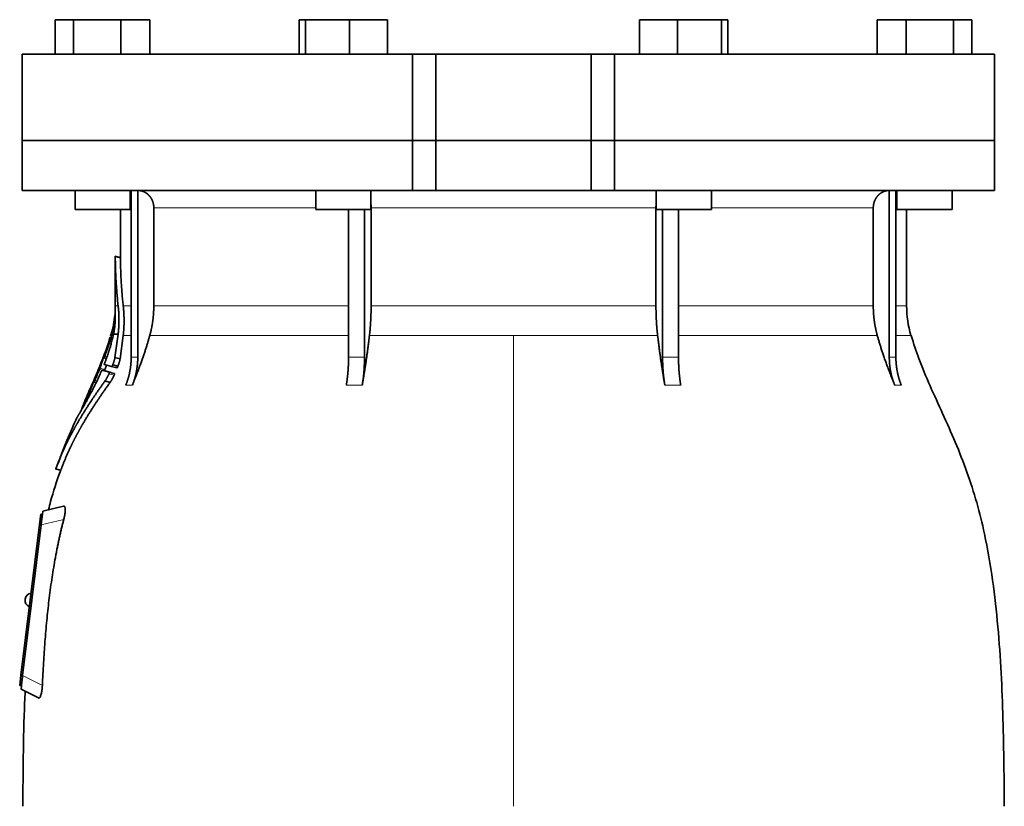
# Model space of a CAD drawing. Header units: millimetres. Extents: x 447 to 1322, y -2015 to 1714.
# Tile 27 of 31: x 454 to 739, y 978 to 1206. Entities that reach past the tile are written whole.
import ezdxf

# ---------------------------------------------------------------- set-up
doc = ezdxf.new("R2010")
doc.units = ezdxf.units.MM
doc.layers.add('VSI344-454_FLANG', color=7, linetype='Continuous')
doc.layers.add('VSI344-454_TESTA', color=7, linetype='Continuous')

# ---------------------------------------------------------------- blocks, each defined once
blk = doc.blocks.new('SE')
at = {"layer": 'VSI344-454_FLANG', "color": 7, "linetype": 'Continuous', "lineweight": 35}
for p, q in [((464.1, 1205.53), (464.1, 1195.53)), ((464.1, 1205.53), (469.4, 1205.53)), ((469.4, 1205.53), (469.4, 1195.53)), ((469.4, 1205.53), (483.14, 1205.53)), ((483.14, 1205.53), (483.14, 1195.53)), ((483.14, 1205.53), (491.58, 1205.53)), ((491.58, 1205.53), (491.58, 1195.53)), ((534.85, 1205.53), (534.85, 1195.53)), ((534.85, 1205.53), (536.66, 1205.53)), ((536.66, 1205.53), (536.66, 1195.53)), ((536.66, 1205.53), (549.46, 1205.53)), ((549.46, 1205.53), (549.46, 1195.53)), ((549.46, 1205.53), (560.46, 1205.53)), ((560.46, 1205.53), (560.46, 1195.53)), ((633.58, 1205.53), (633.58, 1195.53)), ((633.58, 1205.53), (644.58, 1205.53)), ((644.58, 1205.53), (644.58, 1195.53)), ((644.58, 1205.53), (657.38, 1205.53)), ((657.38, 1205.53), (657.38, 1195.53)), ((657.38, 1205.53), (659.19, 1205.53)), ((659.19, 1205.53), (659.19, 1195.53)), ((702.46, 1205.53), (702.46, 1195.53)), ((702.46, 1205.53), (710.9, 1205.53)), ((710.9, 1205.53), (710.9, 1195.53)), ((710.9, 1205.53), (724.64, 1205.53)), ((724.64, 1205.53), (724.64, 1195.53)), ((724.64, 1205.53), (729.94, 1205.53)), ((729.94, 1205.53), (729.94, 1195.53)), ((567.69, 1195.53), (454.52, 1195.53)), ((454.52, 1195.53), (454.52, 1170.53)), ((567.69, 1195.53), (574.52, 1195.53)), ((567.69, 1195.53), (567.69, 1170.53)), ((574.52, 1195.53), (619.52, 1195.53)), ((574.52, 1170.53), (574.52, 1195.53)), ((619.52, 1195.53), (626.35, 1195.53)), ((619.52, 1170.53), (619.52, 1195.53)), ((736.47, 1195.53), (626.35, 1195.53)), ((626.35, 1195.53), (626.35, 1170.53)), ((736.47, 1195.53), (736.47, 1170.53)), ((454.52, 1170.53), (567.69, 1170.53)), ((567.69, 1170.53), (574.52, 1170.53)), ((574.52, 1170.53), (619.52, 1170.53)), ((619.52, 1170.53), (626.35, 1170.53)), ((736.47, 1170.53), (626.35, 1170.53))]:
    blk.add_line(p, q, dxfattribs=at)
at = {"layer": 'VSI344-454_TESTA', "color": 7, "linetype": 'Continuous', "lineweight": 35}
for p, q in [((567.69, 1170.53), (454.52, 1170.53)), ((454.52, 1170.53), (454.52, 1156.03)), ((574.52, 1170.53), (567.69, 1170.53)), ((567.69, 1156.03), (567.69, 1170.53)), ((574.52, 1170.53), (619.52, 1170.53)), ((574.52, 1170.53), (574.52, 1156.03)), ((626.35, 1170.53), (619.52, 1170.53)), ((619.52, 1170.53), (619.52, 1156.03)), ((736.47, 1170.53), (626.35, 1170.53)), ((626.35, 1170.53), (626.35, 1156.03)), ((736.47, 1156.03), (736.47, 1170.53)), ((454.52, 1156.03), (567.69, 1156.03)), ((469.84, 1156.03), (469.84, 1150.53)), ((485.84, 1150.53), (485.84, 1156.03)), ((486.12, 1156.03), (486.12, 1107.68)), ((488.04, 1156.03), (488.04, 1107.68)), ((539.65, 1156.03), (539.65, 1150.53)), ((555.65, 1150.53), (555.65, 1156.03)), ((567.69, 1156.03), (574.52, 1156.03)), ((574.52, 1156.03), (619.52, 1156.03)), ((626.35, 1156.03), (619.52, 1156.03)), ((736.47, 1156.03), (626.35, 1156.03)), ((638.39, 1156.03), (638.39, 1150.53)), ((654.39, 1150.53), (654.39, 1156.03)), ((706, 1156.03), (706, 1107.68)), ((707.91, 1156.03), (707.92, 1107.68)), ((708.2, 1156.03), (708.2, 1150.53)), ((724.2, 1150.53), (724.2, 1156.03)), ((492.68, 1151.03), (492.68, 1122.6)), ((555.71, 1151.03), (555.71, 1122.6)), ((638.33, 1151.03), (638.33, 1122.6)), ((701.36, 1151.03), (701.36, 1122.6)), ((469.84, 1150.53), (485.84, 1150.53)), ((483.02, 1150.53), (483.02, 1136.55)), ((539.65, 1150.53), (555.65, 1150.53)), ((549.17, 1150.53), (549.17, 1107.68)), ((553.79, 1150.53), (553.79, 1107.68)), ((638.39, 1150.53), (654.39, 1150.53)), ((640.25, 1150.53), (640.25, 1107.68)), ((644.87, 1150.53), (644.87, 1107.68)), ((708.2, 1150.53), (724.2, 1150.53)), ((711.02, 1122.6), (711.02, 1150.53)), ((483.04, 1136.57), (481.5, 1136.98)), ((481.52, 1137), (481.52, 1122.6)), ((480.32, 1114.46), (480.09, 1113.8)), ((481, 1114.41), (482.35, 1114.41)), ((482.35, 1114.41), (481.42, 1107.66)), ((482.92, 1107.26), (483.82, 1113.98)), ((478.21, 1107.53), (478.93, 1107.33)), ((480.44, 1105), (478.34, 1105.57)), ((480.77, 1105.49), (482.27, 1105.09)), ((482.92, 1107.26), (481.42, 1107.66)), ((477.68, 1103.98), (479.15, 1103.58)), ((479.77, 1103.41), (481.27, 1103)), ((480.44, 1105), (481.94, 1104.6)), ((474.88, 1100.12), (474.73, 1099.78)), ((475.32, 1100.53), (475.95, 1100.36)), ((480.03, 1100.43), (478.53, 1100.83)), ((473.41, 1096.71), (472.71, 1095.13)), ((464.19, 1075.33), (465.78, 1074.9)), ((460.38, 1062.14), (460.5, 1063.14)), ((466.54, 1064.54), (460.5, 1063.14)), ((459.52, 1059.22), (459.88, 1062.2)), ((459.88, 1062.2), (460.38, 1062.14)), ((460.35, 1061.88), (460.38, 1062.14)), ((454.16, 1015.55), (459.52, 1059.22)), ((460.01, 1059.17), (454.65, 1015.5)), ((455.36, 1037.63), (455.34, 1037.51)), ((453.79, 1012.57), (454.16, 1015.55)), ((454.29, 1012.51), (453.79, 1012.57)), ((454.17, 1011.53), (454.28, 1012.51)), ((454.17, 1011.53), (459.2, 1008.97)), ((454.29, 1012.51), (454.32, 1012.79))]:
    blk.add_line(p, q, dxfattribs=at)
at = {"layer": 'VSI344-454_TESTA', "color": 4, "linetype": 'Continuous', "lineweight": 9}
for p, q in [((485.84, 1151.03), (485.99, 1151.03)), ((539.65, 1151.03), (492.68, 1151.03)), ((638.33, 1151.03), (555.71, 1151.03)), ((701.36, 1151.03), (654.39, 1151.03)), ((707.93, 1151.03), (708.2, 1151.03)), ((481.52, 1136.82), (483.02, 1136.42)), ((481.52, 1122.6), (482.35, 1122.6)), ((485.99, 1122.6), (483.82, 1122.6)), ((549.13, 1122.6), (492.68, 1122.6)), ((638.33, 1122.6), (555.71, 1122.6)), ((701.36, 1122.6), (644.88, 1122.6)), ((707.94, 1122.6), (711.02, 1122.6)), ((480.32, 1114.41), (480.51, 1114.41)), ((483.82, 1113.98), (486.05, 1113.98)), ((491.51, 1113.98), (549.16, 1113.98)), ((555.23, 1113.98), (597.02, 1113.98)), ((597.02, 1113.98), (597.02, 977.56)), ((597.02, 1113.98), (638.81, 1113.98)), ((644.9, 1113.98), (702.53, 1113.98)), ((712.28, 1113.98), (707.94, 1113.98)), ((479.97, 1112.28), (480.44, 1112.15)), ((480.07, 1112.62), (480.54, 1112.49)), ((478.7, 1109.1), (478.65, 1109.12)), ((478.88, 1107.21), (478.02, 1107.44)), ((478.29, 1107.76), (478.15, 1107.79)), ((478.44, 1107.98), (479.1, 1107.8)), ((486.12, 1107.68), (488.04, 1107.68)), ((640.25, 1107.68), (644.87, 1107.68)), ((476.93, 1104.18), (478.39, 1103.79)), ((477.06, 1104.54), (478.53, 1104.14)), ((479.66, 1102.87), (481.16, 1102.47)), ((475.92, 1100.28), (475.15, 1100.49)), ((475.42, 1100.8), (475.29, 1100.83)), ((475.57, 1100.98), (476.17, 1100.82)), ((475.9, 1102.11), (475.85, 1102.13)), ((484.56, 1099.62), (486.47, 1099.62)), ((548.52, 1099.62), (553.14, 1099.62)), ((640.9, 1099.62), (645.52, 1099.62)), ((707.57, 1099.62), (709.48, 1099.62)), ((473.88, 1097.2), (474.29, 1097.09)), ((474.03, 1097.55), (474.47, 1097.43)), ((472.55, 1094.74), (472.61, 1094.73)), ((464.3, 1075.45), (465.75, 1075.06)), ((466.56, 1060.68), (460.01, 1059.17)), ((460.01, 1059.16), (459.52, 1059.22)), ((454.16, 1015.55), (454.65, 1015.49)), ((454.65, 1015.5), (460.37, 1012.59))]:
    blk.add_line(p, q, dxfattribs=at)
at = {"layer": 'VSI344-454_TESTA', "color": 7, "linetype": 'Continuous', "lineweight": 35}
for centre, radius, start, end in [((453.02, 1122.6), 28.5, 355.6589, 0), ((741.02, 1122.6), 30, 180, 196.6836), ((453.02, 1122.6), 28.5, 343.3164, 354.6737), ((457.32, 1037.26), 2, 173, 248.5225), ((457.34, 1037.39), 2, 97.4775, 173)]:
    blk.add_arc(centre, radius, start, end, dxfattribs=at)
for points, degree, knots in [([(492.68, 1151.03), (492.68, 1152), (492.35, 1152.9), (492.18, 1153.34), (491.94, 1153.75), (491.7, 1154.14), (491.4, 1154.48), (491.06, 1154.87), (490.65, 1155.17), (490.33, 1155.4), (489.98, 1155.58), (489.55, 1155.79), (489.08, 1155.91), (488.58, 1156.03), (488.04, 1156.03)], 2, [0, 0, 0, 0.25, 0.25, 0.375, 0.375, 0.5, 0.5, 0.642857, 0.642857, 0.75, 0.75, 0.875, 0.875, 1, 1, 1]), ([(706, 1156.03), (705.46, 1156.03), (704.96, 1155.91), (704.49, 1155.79), (704.06, 1155.58), (703.52, 1155.31), (703.06, 1154.9), (702.84, 1154.71), (702.64, 1154.48), (702.34, 1154.14), (702.1, 1153.75), (701.86, 1153.34), (701.69, 1152.9), (701.36, 1152), (701.36, 1151.03)], 2, [0, 0, 0, 0.125, 0.125, 0.25, 0.25, 0.416667, 0.416667, 0.5, 0.5, 0.625, 0.625, 0.75, 0.75, 1, 1, 1]), ([(481.52, 1136.82), (481.52, 1136.84), (481.52, 1136.87), (481.52, 1136.91), (481.52, 1136.94), (481.52, 1136.96), (481.52, 1136.97), (481.52, 1136.98), (481.52, 1136.97), (481.52, 1136.95)], 3, [0, 0, 0, 0, 0.0869281, 0.1705674, 0.2524773, 0.3343163, 0.417747, 0.5043405, 0.700726, 0.700726, 0.700726, 0.700726]), ([(483.02, 1136.58), (483.02, 1136.58), (483.02, 1136.58), (483.02, 1136.57), (483.02, 1136.54), (483.02, 1136.49), (483.02, 1136.44), (483.02, 1136.42)], 3, [0.4993634, 0.4993634, 0.4993634, 0.4993634, 0.5012743, 0.6248953, 0.748744, 0.8742682, 1, 1, 1, 1]), ([(482.35, 1122.6), (482.59, 1120.5), (482.58, 1118.43), (482.58, 1117.34), (482.51, 1116.26), (482.45, 1115.32), (482.35, 1114.41)], 2, [0, 0, 0, 0.5, 0.5, 0.75, 0.75, 1, 1, 1]), ([(483.82, 1113.98), (484.06, 1116.05), (484.06, 1118.21), (484.06, 1120.39), (483.82, 1122.6)], 2, [0, 0, 0, 0.5, 0.5, 1, 1, 1]), ([(491.51, 1113.98), (492.09, 1116.08), (492.39, 1118.24), (492.68, 1120.41), (492.68, 1122.6)], 2, [0, 0, 0, 0.5, 0.5, 1, 1, 1]), ([(555.23, 1113.98), (555.47, 1116.08), (555.59, 1118.24), (555.71, 1120.41), (555.71, 1122.6)], 2, [0, 0, 0, 0.5, 0.5, 1, 1, 1]), ([(638.33, 1122.6), (638.33, 1120.41), (638.45, 1118.24), (638.57, 1116.08), (638.81, 1113.98)], 2, [0, 0, 0, 0.5, 0.5, 1, 1, 1]), ([(701.36, 1122.6), (701.36, 1120.41), (701.65, 1118.24), (701.95, 1116.08), (702.53, 1113.98)], 2, [0, 0, 0, 0.5, 0.5, 1, 1, 1]), ([(481.39, 1119.8), (481.39, 1119.82), (481.39, 1119.85), (481.4, 1119.88), (481.4, 1119.92), (481.4, 1119.94), (481.4, 1119.95), (481.4, 1119.95)], 3, [0, 0, 0, 0, 0.168351, 0.334942, 0.502689, 0.751512, 1, 1, 1, 1]), ([(481.47, 1117.93), (481.47, 1118), (481.48, 1118.12), (481.49, 1118.29), (481.49, 1118.45), (481.5, 1118.59), (481.5, 1118.72), (481.51, 1118.83), (481.51, 1118.93), (481.51, 1119.02), (481.51, 1119.1), (481.51, 1119.17), (481.51, 1119.23), (481.5, 1119.28), (481.5, 1119.32), (481.5, 1119.5), (481.49, 1119.78), (481.48, 1120.07), (481.46, 1120.34), (481.45, 1120.47), (481.44, 1120.5), (481.44, 1120.5)], 3, [0, 0, 0, 0, 0.0234084, 0.0454948, 0.0662673, 0.0857304, 0.103886, 0.1207337, 0.1362719, 0.1504979, 0.1634084, 0.1749999, 0.1852687, 0.1942113, 0.2018244, 0.2081053, 0.2931063, 0.3735012, 0.4491424, 0.5812047, 0.6494993, 0.6494993, 0.6494993, 0.6494993]), ([(481, 1114.41), (481.02, 1114.51), (481.06, 1114.72), (481.12, 1115.02), (481.17, 1115.33), (481.22, 1115.63), (481.27, 1115.94), (481.32, 1116.28), (481.36, 1116.66), (481.4, 1117.08), (481.44, 1117.51), (481.46, 1117.79), (481.47, 1117.93)], 3, [0, 0, 0, 0, 0.075287, 0.152725, 0.232371, 0.314287, 0.398538, 0.485197, 0.598878, 0.722311, 0.855869, 1, 1, 1, 1]), ([(478.44, 1106), (478.49, 1106.13), (478.59, 1106.39), (478.73, 1106.77), (478.87, 1107.16), (479.01, 1107.54), (479.15, 1107.92), (479.28, 1108.3), (479.41, 1108.68), (479.53, 1109.05), (479.65, 1109.43), (479.77, 1109.79), (479.88, 1110.16), (480.02, 1110.62), (480.19, 1111.18), (480.37, 1111.84), (480.54, 1112.49), (480.7, 1113.14), (480.86, 1113.79), (480.95, 1114.2), (481, 1114.41)], 3, [0, 0, 0, 0, 0.0436, 0.087048, 0.130354, 0.173526, 0.216573, 0.259505, 0.302334, 0.345068, 0.38772, 0.4303, 0.472822, 0.515297, 0.592533, 0.671051, 0.750942, 0.832313, 0.915286, 1, 1, 1, 1]), ([(491.51, 1113.98), (491.43, 1113.69), (491.26, 1113.08), (490.99, 1112.16), (490.7, 1111.21), (490.38, 1110.21), (490.05, 1109.18), (489.69, 1108.12), (489.3, 1107.01), (488.89, 1105.87), (488.46, 1104.7), (488, 1103.48), (487.51, 1102.23), (487, 1100.94), (486.65, 1100.06), (486.47, 1099.62)], 3, [0, 0, 0, 0, 0.060225, 0.123109, 0.188682, 0.256971, 0.328011, 0.401835, 0.478482, 0.557991, 0.640405, 0.725766, 0.814121, 0.905516, 1, 1, 1, 1]), ([(555.23, 1113.98), (555.2, 1113.69), (555.13, 1113.08), (555.01, 1112.16), (554.89, 1111.21), (554.76, 1110.21), (554.62, 1109.18), (554.47, 1108.12), (554.31, 1107.01), (554.15, 1105.87), (553.97, 1104.7), (553.78, 1103.48), (553.57, 1102.23), (553.36, 1100.94), (553.22, 1100.06), (553.14, 1099.62)], 3, [0, 0, 0, 0, 0.06022, 0.1231, 0.188669, 0.256956, 0.327994, 0.401817, 0.478464, 0.557974, 0.640389, 0.725753, 0.814111, 0.905511, 1, 1, 1, 1]), ([(640.9, 1099.62), (640.82, 1100.1), (640.66, 1101.04), (640.43, 1102.44), (640.22, 1103.79), (640.01, 1105.09), (639.82, 1106.35), (639.64, 1107.57), (639.48, 1108.74), (639.32, 1109.87), (639.18, 1110.96), (639.05, 1112), (638.92, 1113.01), (638.85, 1113.66), (638.81, 1113.98)], 3, [0, 0, 0, 0, 0.102224, 0.200826, 0.295868, 0.387409, 0.475507, 0.560216, 0.641588, 0.719673, 0.794516, 0.86616, 0.934643, 1, 1, 1, 1]), ([(707.57, 1099.62), (707.38, 1100.1), (706.99, 1101.04), (706.44, 1102.44), (705.92, 1103.79), (705.43, 1105.09), (704.97, 1106.35), (704.54, 1107.57), (704.14, 1108.74), (703.77, 1109.87), (703.42, 1110.96), (703.1, 1112), (702.8, 1113.01), (702.62, 1113.66), (702.53, 1113.98)], 3, [0, 0, 0, 0, 0.102224, 0.200826, 0.295868, 0.387409, 0.475507, 0.560216, 0.641588, 0.719673, 0.794516, 0.86616, 0.934643, 1, 1, 1, 1]), ([(739.36, 977.56), (739.32, 981.95), (739.25, 989.76), (739.01, 1002.91), (738.5, 1016.21), (737.58, 1029.66), (736.09, 1043.14), (734.03, 1055.15), (731.48, 1065.61), (728.61, 1074.46), (725.23, 1083.03), (721.51, 1091.31), (717.84, 1099.29), (714.56, 1106.96), (713.1, 1111.58), (712.32, 1114.03)], 3, [0, 0, 0, 0, 0.084992, 0.17951, 0.274627, 0.370232, 0.466404, 0.563625, 0.629703, 0.695919, 0.761667, 0.826136, 0.888983, 0.950079, 1, 1, 1, 1]), ([(479.97, 1112.28), (479.98, 1112.3), (479.99, 1112.34), (480.01, 1112.4), (480.03, 1112.47), (480.05, 1112.55), (480.06, 1112.6), (480.07, 1112.62)], 3, [0, 0, 0, 0, 0.167837, 0.334108, 0.5018, 0.750897, 1, 1, 1, 1]), ([(478.65, 1109.12), (478.65, 1109.14), (478.67, 1109.18), (478.7, 1109.25), (478.72, 1109.31), (478.75, 1109.39), (478.78, 1109.48), (478.82, 1109.55), (478.84, 1109.59), (478.84, 1109.58), (478.83, 1109.54), (478.82, 1109.49), (478.81, 1109.46)], 3, [0, 0, 0, 0, 0.062966, 0.124796, 0.186784, 0.250209, 0.375117, 0.49931, 0.626183, 0.752696, 0.875851, 1, 1, 1, 1]), ([(478.02, 1107.44), (478.03, 1107.45), (478.04, 1107.49), (478.06, 1107.54), (478.08, 1107.61), (478.11, 1107.69), (478.14, 1107.76), (478.15, 1107.79)], 3, [0, 0, 0, 0, 0.164207, 0.326866, 0.491238, 0.745542, 1, 1, 1, 1]), ([(478.25, 1107.64), (478.25, 1107.63), (478.24, 1107.6), (478.23, 1107.56), (478.23, 1107.54), (478.23, 1107.52), (478.23, 1107.52), (478.26, 1107.55), (478.29, 1107.63), (478.34, 1107.73), (478.39, 1107.85), (478.42, 1107.94), (478.44, 1107.98)], 3, [0, 0, 0, 0, 0.063279, 0.124964, 0.186389, 0.248902, 0.37582, 0.50344, 0.627237, 0.751955, 0.876448, 1, 1, 1, 1]), ([(478.44, 1106), (478.43, 1105.98), (478.41, 1105.93), (478.39, 1105.87), (478.37, 1105.8), (478.35, 1105.75), (478.33, 1105.67), (478.32, 1105.59), (478.33, 1105.58), (478.34, 1105.57)], 3, [0, 0, 0, 0, 0.102907, 0.202298, 0.30042, 0.399604, 0.502115, 0.750474, 1, 1, 1, 1]), ([(478.53, 1104.14), (478.63, 1104.46), (478.77, 1104.88), (478.91, 1105.31), (478.94, 1105.41)], 3, [0, 0, 0, 0, 0.3333333, 0.4372298, 0.4372298, 0.4372298, 0.4372298]), ([(480.44, 1105), (480.45, 1105), (480.46, 1105), (480.48, 1105.01), (480.5, 1105.03), (480.53, 1105.06), (480.56, 1105.09), (480.6, 1105.15), (480.65, 1105.24), (480.72, 1105.36), (480.75, 1105.45), (480.77, 1105.49)], 3, [0, 0, 0, 0, 0.086868, 0.170562, 0.252673, 0.334884, 0.418871, 0.50621, 0.674735, 0.834793, 1, 1, 1, 1]), ([(481.42, 1107.66), (481.41, 1107.61), (481.4, 1107.51), (481.36, 1107.36), (481.32, 1107.19), (481.28, 1107.03), (481.23, 1106.85), (481.18, 1106.67), (481.12, 1106.49), (481.06, 1106.29), (480.99, 1106.1), (480.92, 1105.9), (480.85, 1105.7), (480.8, 1105.56), (480.77, 1105.49)], 3, [0, 0, 0, 0, 0.077144, 0.155351, 0.234641, 0.315035, 0.39655, 0.479206, 0.563019, 0.648006, 0.734183, 0.821564, 0.910165, 1, 1, 1, 1]), ([(482.27, 1105.09), (482.3, 1105.15), (482.34, 1105.28), (482.41, 1105.47), (482.48, 1105.65), (482.54, 1105.83), (482.6, 1106.01), (482.65, 1106.18), (482.7, 1106.35), (482.75, 1106.52), (482.79, 1106.68), (482.83, 1106.83), (482.86, 1106.98), (482.89, 1107.12), (482.91, 1107.22), (482.92, 1107.26)], 3, [0, 0, 0, 0, 0.082904, 0.164766, 0.245597, 0.325409, 0.404213, 0.482023, 0.558851, 0.634711, 0.709616, 0.783583, 0.856625, 0.928759, 1, 1, 1, 1]), ([(484.56, 1099.62), (485.33, 1101.53), (485.73, 1103.57), (486.12, 1105.6), (486.12, 1107.68)], 2, [0, 0, 0, 0.500132, 0.500132, 1, 1, 1]), ([(488.04, 1107.68), (488.03, 1105.6), (487.64, 1103.57), (487.25, 1101.53), (486.47, 1099.62)], 2, [0, 0, 0, 0.499849, 0.499849, 1, 1, 1]), ([(548.52, 1099.62), (548.84, 1101.53), (549.01, 1103.57), (549.17, 1105.6), (549.17, 1107.68)], 2, [0, 0, 0, 0.500133, 0.500133, 1, 1, 1]), ([(553.79, 1107.68), (553.79, 1105.6), (553.63, 1103.57), (553.46, 1101.53), (553.14, 1099.62)], 2, [0, 0, 0, 0.499868, 0.499868, 1, 1, 1]), ([(640.9, 1099.62), (640.58, 1101.52), (640.41, 1103.56), (640.25, 1105.6), (640.25, 1107.68)], 2, [0, 0, 0, 0.5, 0.5, 1, 1, 1]), ([(644.87, 1107.68), (644.87, 1105.6), (645.03, 1103.56), (645.2, 1101.52), (645.52, 1099.62)], 2, [0, 0, 0, 0.5, 0.5, 1, 1, 1]), ([(707.57, 1099.62), (706.79, 1101.53), (706.4, 1103.57), (706.01, 1105.6), (706, 1107.68)], 2, [0, 0, 0, 0.500132, 0.500132, 1, 1, 1]), ([(707.92, 1107.68), (707.92, 1105.6), (708.31, 1103.57), (708.71, 1101.53), (709.48, 1099.62)], 2, [0, 0, 0, 0.499868, 0.499868, 1, 1, 1]), ([(471.94, 1092.82), (472.06, 1093.02), (472.29, 1093.43), (472.68, 1094.13), (473.13, 1094.93), (473.72, 1096.01), (474.44, 1097.37), (475.22, 1098.87), (475.98, 1100.41), (476.71, 1101.93), (477.21, 1103.05), (477.44, 1103.58)], 3, [0, 0, 0, 0, 0.076554, 0.158421, 0.245571, 0.341174, 0.489368, 0.630596, 0.738412, 0.875199, 1, 1, 1, 1]), ([(475.85, 1102.13), (475.86, 1102.15), (475.88, 1102.2), (475.91, 1102.26), (475.93, 1102.32), (475.97, 1102.4), (476.01, 1102.49), (476.04, 1102.56), (476.07, 1102.59), (476.07, 1102.59), (476.06, 1102.55), (476.04, 1102.49), (476.03, 1102.47)], 3, [0, 0, 0, 0, 0.06381, 0.126263, 0.188678, 0.252375, 0.378548, 0.504124, 0.629235, 0.754264, 0.876896, 1, 1, 1, 1]), ([(476.93, 1104.18), (476.94, 1104.2), (476.96, 1104.25), (476.98, 1104.31), (477.01, 1104.39), (477.04, 1104.46), (477.06, 1104.51), (477.06, 1104.54)], 3, [0, 0, 0, 0, 0.168526, 0.335046, 0.503023, 0.75174, 1, 1, 1, 1]), ([(477.68, 1103.98), (477.68, 1103.98), (477.67, 1103.98), (477.66, 1103.97), (477.64, 1103.95), (477.62, 1103.92), (477.59, 1103.87), (477.55, 1103.81), (477.52, 1103.74), (477.48, 1103.66), (477.46, 1103.61), (477.44, 1103.58)], 3, [0, 0, 0, 0, 0.082967, 0.165673, 0.249342, 0.373952, 0.499349, 0.624786, 0.749741, 0.875167, 1, 1, 1, 1]), ([(478.53, 1104.14), (478.52, 1104.13), (478.51, 1104.1), (478.49, 1104.04), (478.47, 1103.98), (478.44, 1103.89), (478.41, 1103.82), (478.39, 1103.79)], 3, [0, 0, 0, 0, 0.163722, 0.326003, 0.490132, 0.74473, 1, 1, 1, 1]), ([(479.66, 1102.87), (479.62, 1102.8), (479.55, 1102.65), (479.45, 1102.43), (479.34, 1102.21), (479.22, 1101.99), (479.1, 1101.76), (478.97, 1101.53), (478.83, 1101.28), (478.68, 1101.05), (478.58, 1100.9), (478.53, 1100.83)], 3, [0, 0, 0, 0, 0.094258, 0.191243, 0.290639, 0.392138, 0.495456, 0.611681, 0.734498, 0.863817, 1, 1, 1, 1]), ([(479.66, 1102.87), (479.67, 1102.89), (479.68, 1102.93), (479.71, 1103), (479.74, 1103.07), (479.76, 1103.15), (479.78, 1103.23), (479.79, 1103.3), (479.8, 1103.36), (479.79, 1103.39), (479.77, 1103.4), (479.77, 1103.41)], 3, [0, 0, 0, 0, 0.08401, 0.16737, 0.251806, 0.374676, 0.49698, 0.619813, 0.743838, 0.872043, 1, 1, 1, 1]), ([(480.03, 1100.43), (480.06, 1100.46), (480.1, 1100.52), (480.17, 1100.63), (480.24, 1100.73), (480.3, 1100.84), (480.37, 1100.94), (480.43, 1101.05), (480.49, 1101.16), (480.56, 1101.27), (480.66, 1101.46), (480.81, 1101.73), (480.99, 1102.1), (481.1, 1102.35), (481.16, 1102.47)], 3, [0, 0, 0, 0, 0.061739, 0.122065, 0.181064, 0.238788, 0.295265, 0.350503, 0.404493, 0.457217, 0.508649, 0.678163, 0.842407, 1, 1, 1, 1]), ([(481.27, 1103), (481.27, 1103), (481.28, 1103), (481.29, 1102.98), (481.3, 1102.95), (481.3, 1102.9), (481.29, 1102.83), (481.27, 1102.75), (481.24, 1102.66), (481.2, 1102.56), (481.17, 1102.5), (481.16, 1102.47)], 3, [0, 0, 0, 0, 0.085449, 0.170198, 0.255947, 0.379765, 0.502454, 0.624681, 0.747679, 0.874067, 1, 1, 1, 1]), ([(482.27, 1105.09), (482.26, 1105.07), (482.25, 1105.02), (482.22, 1104.96), (482.18, 1104.89), (482.14, 1104.81), (482.09, 1104.73), (482.05, 1104.67), (482.01, 1104.63), (481.97, 1104.6), (481.95, 1104.6), (481.94, 1104.6)], 3, [0, 0, 0, 0, 0.081418, 0.162667, 0.245387, 0.369019, 0.494297, 0.620472, 0.74628, 0.873568, 1, 1, 1, 1]), ([(478.53, 1100.83), (476.25, 1097.65), (474.38, 1094.83), (472.26, 1091.62), (470.54, 1088.64), (469.6, 1087.02), (468.77, 1085.44), (467.89, 1083.78), (467.11, 1082.13), (465.52, 1078.79), (464.3, 1075.45)], 2, [0, 0, 0, 0.25, 0.25, 0.5, 0.5, 0.625, 0.625, 0.75, 0.75, 1, 1, 1]), ([(465.75, 1075.06), (466.98, 1078.4), (468.56, 1081.72), (469.35, 1083.36), (470.22, 1085.01), (471.04, 1086.56), (471.97, 1088.16), (473.7, 1091.15), (475.83, 1094.37), (477.72, 1097.23), (480.03, 1100.43)], 2, [0, 0, 0, 0.25, 0.25, 0.375, 0.375, 0.5, 0.5, 0.75, 0.75, 1, 1, 1]), ([(475.15, 1100.49), (475.15, 1100.5), (475.16, 1100.53), (475.18, 1100.58), (475.21, 1100.65), (475.25, 1100.74), (475.28, 1100.8), (475.29, 1100.83)], 3, [0, 0, 0, 0, 0.16391, 0.326464, 0.490836, 0.745226, 1, 1, 1, 1]), ([(475.37, 1100.65), (475.36, 1100.62), (475.34, 1100.57), (475.33, 1100.51), (475.35, 1100.54), (475.43, 1100.69), (475.51, 1100.85), (475.55, 1100.94), (475.57, 1100.98)], 3, [0, 0, 0, 0, 0.123664, 0.246411, 0.497463, 0.746927, 0.873761, 1, 1, 1, 1]), ([(473.88, 1097.2), (473.89, 1097.23), (473.91, 1097.27), (473.94, 1097.33), (473.97, 1097.4), (474, 1097.48), (474.02, 1097.53), (474.03, 1097.55)], 3, [0, 0, 0, 0, 0.168888, 0.335732, 0.503899, 0.752326, 1, 1, 1, 1]), ([(472.55, 1094.74), (472.55, 1094.75), (472.56, 1094.78), (472.58, 1094.82), (472.59, 1094.86), (472.62, 1094.93), (472.66, 1095.02), (472.7, 1095.09), (472.71, 1095.13)], 3, [0, 0, 0, 0, 0.125105, 0.248501, 0.372119, 0.497878, 0.748605, 1, 1, 1, 1]), ([(470.38, 1090.17), (470.38, 1090.17), (470.38, 1090.17), (470.39, 1090.19), (470.41, 1090.21), (470.43, 1090.24), (470.46, 1090.28), (470.49, 1090.34), (470.53, 1090.4), (470.57, 1090.47), (470.62, 1090.55), (470.69, 1090.66), (470.77, 1090.8), (470.88, 1090.98), (471, 1091.19), (471.14, 1091.42), (471.29, 1091.67), (471.4, 1091.87), (471.46, 1091.97)], 3, [0, 0, 0, 0, 0.054166, 0.108282, 0.162323, 0.21627, 0.270104, 0.323807, 0.377367, 0.430771, 0.48401, 0.53708, 0.613609, 0.690347, 0.767307, 0.844527, 0.922063, 1, 1, 1, 1]), ([(471.43, 1091.95), (471.4, 1091.9), (471.34, 1091.79), (471.25, 1091.64), (471.17, 1091.5), (471.09, 1091.37), (471.02, 1091.24), (470.95, 1091.12), (470.88, 1091.01), (470.82, 1090.91), (470.77, 1090.81), (470.71, 1090.72), (470.65, 1090.61), (470.57, 1090.49), (470.5, 1090.37), (470.45, 1090.28), (470.41, 1090.22), (470.38, 1090.18), (470.38, 1090.17), (470.38, 1090.17)], 3, [0, 0, 0, 0, 0.042969, 0.08578, 0.128454, 0.171009, 0.21346, 0.255821, 0.298104, 0.340321, 0.382478, 0.424584, 0.466644, 0.554492, 0.642779, 0.731504, 0.820647, 0.910165, 1, 1, 1, 1]), ([(471.43, 1091.95), (471.43, 1091.97), (471.45, 1091.99), (471.47, 1092.03), (471.49, 1092.07), (471.52, 1092.13), (471.57, 1092.22), (471.62, 1092.34), (471.67, 1092.46), (471.72, 1092.57), (471.76, 1092.66), (471.78, 1092.71), (471.79, 1092.73)], 3, [0, 0, 0, 0, 0.064055, 0.126997, 0.189862, 0.253688, 0.381042, 0.508557, 0.632366, 0.756188, 0.878525, 1, 1, 1, 1]), ([(471.79, 1092.69), (471.79, 1092.68), (471.78, 1092.65), (471.76, 1092.61), (471.74, 1092.56), (471.71, 1092.5), (471.68, 1092.41), (471.63, 1092.31), (471.58, 1092.2), (471.53, 1092.11), (471.49, 1092.03), (471.47, 1091.99), (471.46, 1091.97)], 3, [0, 0, 0, 0, 0.062493, 0.124501, 0.186876, 0.250458, 0.374582, 0.4995, 0.624366, 0.748976, 0.875076, 1, 1, 1, 1]), ([(471.94, 1092.82), (471.94, 1092.81), (471.92, 1092.79), (471.9, 1092.75), (471.88, 1092.73), (471.88, 1092.74), (471.89, 1092.78), (471.91, 1092.86), (471.95, 1092.96), (471.99, 1093.06), (472.03, 1093.14), (472.05, 1093.18), (472.06, 1093.21)], 3, [0, 0, 0, 0, 0.063173, 0.126669, 0.25139, 0.374624, 0.497229, 0.620048, 0.744161, 0.870712, 0.935536, 1, 1, 1, 1]), ([(465.72, 1074.95), (465.66, 1074.8), (464.56, 1071.99), (463.23, 1067.86), (462.37, 1064.36), (462.16, 1063.5)], 3, [0, 0, 0, 0, 0.036304, 0.797578, 1, 1, 1, 1]), ([(464.3, 1075.45), (464.29, 1075.44), (464.28, 1075.41), (464.27, 1075.38), (464.26, 1075.34), (464.25, 1075.32), (464.24, 1075.31), (464.25, 1075.32), (464.26, 1075.35), (464.27, 1075.39), (464.29, 1075.43), (464.3, 1075.45)], 3, [0, 0, 0, 0, 0.083882, 0.167351, 0.251899, 0.376428, 0.501233, 0.625666, 0.750014, 0.87532, 1, 1, 1, 1]), ([(465.75, 1075.06), (465.74, 1075.05), (465.73, 1075.02), (465.72, 1074.99), (465.71, 1074.95), (465.7, 1074.93), (465.7, 1074.92), (465.7, 1074.92)], 3, [0, 0, 0, 0, 0.0843796, 0.168281, 0.253219, 0.3781846, 0.5009475, 0.5009475, 0.5009475, 0.5009475]), ([(466.54, 1064.54), (466.56, 1064.54), (466.59, 1064.55), (466.65, 1064.54), (466.7, 1064.53), (466.76, 1064.5), (466.82, 1064.44), (466.89, 1064.32), (466.94, 1064.18), (466.99, 1063.94), (467.02, 1063.57), (466.99, 1062.99), (466.92, 1062.43), (466.84, 1061.93), (466.76, 1061.52), (466.67, 1061.11), (466.6, 1060.82), (466.56, 1060.68)], 3, [0, 0, 0, 0, 0.03415, 0.067958, 0.101516, 0.134917, 0.197958, 0.259657, 0.318285, 0.37658, 0.490339, 0.607904, 0.728718, 0.794673, 0.861368, 0.929571, 1, 1, 1, 1]), ([(466.56, 1060.68), (466.47, 1060.31), (466.28, 1059.58), (466, 1058.46), (465.73, 1057.33), (465.47, 1056.18), (465.21, 1055.02), (464.96, 1053.84), (464.72, 1052.65), (464.48, 1051.44), (464.25, 1050.21), (463.75, 1047.48), (463.04, 1043.14), (462.26, 1037.27), (461.61, 1031.27), (461.18, 1026.28), (460.89, 1022.18), (460.69, 1019.07), (460.52, 1015.86), (460.42, 1013.69), (460.37, 1012.59)], 3, [0, 0, 0, 0, 0.02336, 0.047015, 0.070963, 0.095203, 0.119731, 0.144544, 0.169639, 0.195013, 0.220662, 0.246585, 0.366346, 0.49242, 0.612327, 0.739264, 0.80163, 0.865878, 0.932007, 1, 1, 1, 1]), ([(455.4, 1010.92), (455.33, 1009.7), (455, 1003.75), (454.84, 991.99), (454.72, 982.82), (454.68, 977.56)], 3, [0, 0, 0, 0, 0.099906, 0.570416, 1, 1, 1, 1]), ([(460.37, 1012.59), (460.36, 1012.52), (460.36, 1012.38), (460.34, 1012.18), (460.33, 1011.97), (460.3, 1011.71), (460.27, 1011.39), (460.22, 1011.02), (460.16, 1010.68), (460.07, 1010.26), (459.95, 1009.8), (459.78, 1009.37), (459.62, 1009.12), (459.49, 1009), (459.4, 1008.94), (459.29, 1008.93), (459.23, 1008.95), (459.2, 1008.97)], 3, [0, 0, 0, 0, 0.033557, 0.066787, 0.099773, 0.132599, 0.195864, 0.258046, 0.318335, 0.378144, 0.495718, 0.614111, 0.73627, 0.799835, 0.864479, 0.931713, 1, 1, 1, 1])]:
    blk.add_open_spline(points, degree=degree, knots=knots, dxfattribs=at)
for points, degree in [([(555.71, 1151.03), (555.71, 1151.45), (555.69, 1151.86)], 2), ([(638.35, 1151.86), (638.33, 1151.45), (638.33, 1151.03)], 2), ([(481.52, 1136.82), (481.55, 1129.79), (482.35, 1122.6)], 2), ([(483.82, 1122.6), (483.05, 1129.58), (483.02, 1136.42)], 2), ([(481.39, 1119.8), (481.33, 1119.19), (481.2, 1117.97), (480.9, 1116.17), (480.65, 1115), (480.51, 1114.41)], 3), ([(480.51, 1114.41), (480.44, 1114.11), (480.29, 1113.51), (480.14, 1112.92), (480.07, 1112.62)], 3), ([(474.88, 1100.12), (476.87, 1104.63), (478.65, 1109.05), (480.04, 1113.51)], 3), ([(479.97, 1112.28), (479.81, 1111.81), (479.49, 1110.86), (478.98, 1109.43), (478.62, 1108.46), (478.44, 1107.98)], 3), ([(478.65, 1109.12), (478.57, 1108.9), (478.4, 1108.46), (478.24, 1108.02), (478.15, 1107.79)], 3), ([(478.25, 1107.64), (478.32, 1107.84), (478.44, 1108.25), (478.62, 1108.85), (478.75, 1109.26), (478.81, 1109.46)], 3), ([(478.02, 1107.44), (477.91, 1107.11), (477.7, 1106.46), (477.38, 1105.5), (477.17, 1104.86), (477.06, 1104.54)], 3), ([(475.37, 1100.65), (475.44, 1100.85), (475.58, 1101.25), (475.81, 1101.86), (475.96, 1102.26), (476.03, 1102.47)], 3), ([(476.93, 1104.18), (476.78, 1103.83), (476.49, 1103.12), (476.03, 1102.05), (475.72, 1101.34), (475.57, 1100.98)], 3), ([(477.68, 1103.98), (477.85, 1103.93), (478.23, 1103.83), (478.92, 1103.64), (479.47, 1103.49), (479.77, 1103.41)], 3), ([(481.27, 1103), (480.97, 1103.09), (480.41, 1103.24), (479.71, 1103.43), (479.32, 1103.53), (479.15, 1103.58)], 3), ([(471.79, 1092.69), (472.1, 1093.5), (472.74, 1095.1), (473.72, 1097.46), (474.4, 1099.01), (474.73, 1099.78)], 3), ([(475.15, 1100.49), (475.02, 1100.16), (474.77, 1099.51), (474.4, 1098.53), (474.15, 1097.88), (474.03, 1097.55)], 3), ([(475.85, 1102.13), (475.76, 1101.91), (475.57, 1101.48), (475.38, 1101.05), (475.29, 1100.83)], 3), ([(473.88, 1097.2), (473.69, 1096.76), (473.28, 1095.88), (472.68, 1094.55), (472.27, 1093.66), (472.06, 1093.21)], 3), ([(472.55, 1094.74), (472.46, 1094.52), (472.28, 1094.07), (472.03, 1093.4), (471.87, 1092.96), (471.79, 1092.73)], 3), ([(470.41, 1090.17), (468.54, 1086.26), (466.5, 1081.32), (464.27, 1075.34)], 3), ([(460.01, 1059.17), (460.21, 1060.75), (460.35, 1061.88)], 2), ([(454.32, 1012.79), (454.46, 1013.92), (454.65, 1015.5)], 2)]:
    blk.add_open_spline(points, degree=degree, dxfattribs=at)
at = {"layer": 'VSI344-454_TESTA', "color": 4, "linetype": 'Continuous', "lineweight": 9}
for points in [[(549.17, 1107.68), (549.17, 1107.68), (549.17, 1107.68), (549.17, 1107.68), (549.95, 1107.72), (551.49, 1107.75), (553.03, 1107.71), (553.79, 1107.68), (553.79, 1107.68), (553.79, 1107.68), (553.79, 1107.68)], [(706, 1107.68), (706, 1107.68), (706, 1107.68), (706, 1107.68), (706.32, 1107.71), (706.96, 1107.75), (707.6, 1107.71), (707.92, 1107.68), (707.92, 1107.68), (707.92, 1107.68), (707.92, 1107.68)]]:
    blk.add_open_spline(points, degree=3, knots=[0, 0, 0, 0, 0.000018, 0.000018, 0.000018, 0.5, 0.999982, 0.999982, 0.999982, 1, 1, 1, 1], dxfattribs=at)

msp = doc.modelspace()

# ---------------------------------------------------------------- block references
msp.add_blockref('SE', (0, 0))

doc.saveas('drawing.dxf')
